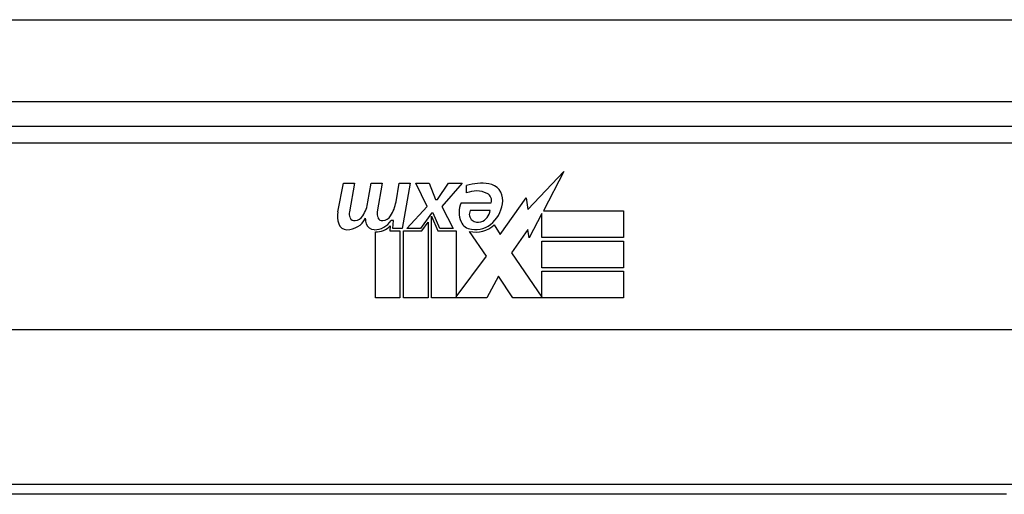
# Model space of a CAD drawing. Header units: inches. Extents: x 25 to 686, y 75 to 315.
# Tile 42 of 256: x 152.504 to 153.694, y 75.691 to 76.264. Entities that reach past the tile are written whole.
import ezdxf

# ---------------------------------------------------------------- set-up
doc = ezdxf.new("R2010")
doc.units = ezdxf.units.IN
doc.header["$MEASUREMENT"] = 0
doc.layers.add('Visible Edges(ANSI)', color=7, linetype='Continuous', lineweight=25)
doc.layers.add('Visible Tangent Edges(ANSI)', color=7, linetype='Continuous', lineweight=25)

msp = doc.modelspace()

# ---------------------------------------------------------------- linework, layer by layer
at = {"layer": 'Visible Edges(ANSI)'}
for p, q in [((91.5288, 76.1651), (157.3308, 76.1651)), ((153.8294, 76.1351), (152.3333, 76.1351)), ((153.1181, 76.0346), (153.1619, 76.0808)), ((153.1619, 76.0808), (153.1371, 76.0331)), ((152.8887, 76.0321), (152.8954, 76.0664)), ((152.8954, 76.0664), (152.9086, 76.0664)), ((152.9086, 76.0664), (152.9025, 76.0319)), ((152.925, 76.0439), (152.9289, 76.0664)), ((152.9289, 76.0664), (152.9421, 76.0664)), ((152.9421, 76.0664), (152.9361, 76.0319)), ((152.9589, 76.0439), (152.9628, 76.0664)), ((152.9628, 76.0664), (152.976, 76.0664)), ((152.976, 76.0664), (152.9664, 76.0118)), ((152.9829, 76.0664), (152.9991, 76.0664)), ((152.9964, 76.0383), (152.9829, 76.0664)), ((152.9991, 76.0664), (153.0066, 76.0469)), ((153.009, 76.0469), (153.0225, 76.0664)), ((153.0387, 76.0664), (153.0141, 76.0385)), ((153.0225, 76.0664), (153.0387, 76.0664)), ((153.0441, 76.0547), (153.0441, 76.0637)), ((153.0066, 76.0469), (153.009, 76.0469)), ((153.0846, 76.0047), (153.1161, 76.0488)), ((153.1161, 76.0488), (153.1181, 76.0346)), ((152.9721, 76.0118), (152.9964, 76.0383)), ((153.0141, 76.0385), (153.0279, 76.0118)), ((153.0375, 76.0427), (153.0741, 76.0427)), ((153.0726, 76.0337), (153.0486, 76.0337)), ((153.1371, 76.0331), (153.234, 76.0331)), ((153.234, 76.0331), (153.234, 76.001)), ((152.9559, 76.0214), (152.953, 76.0214)), ((152.955, 76.0118), (152.9559, 76.0214)), ((153.0018, 76.0302), (152.9885, 76.0118)), ((153.0039, 76.0302), (153.0018, 76.0302)), ((153.0018, 76.0266), (153.0093, 76.0089)), ((153.0018, 75.9281), (153.0018, 76.0266)), ((153.0117, 76.0118), (153.0039, 76.0302)), ((153.1353, 76.0298), (153.12, 76.0004)), ((153.1353, 76.001), (153.1353, 76.0298)), ((152.952, 76.0151), (152.9514, 76.0089)), ((152.9514, 76.0089), (152.9637, 76.0089)), ((152.9664, 76.0118), (152.955, 76.0118)), ((152.9637, 76.0089), (152.9637, 75.9281)), ((152.9679, 76.0089), (152.9901, 76.0089)), ((152.9679, 75.9281), (152.9679, 76.0089)), ((152.9885, 76.0118), (152.9721, 76.0118)), ((152.9901, 76.0089), (152.9976, 76.0193)), ((152.9976, 76.0193), (152.9976, 75.9281)), ((153.0093, 76.0089), (153.0318, 76.0089)), ((153.0279, 76.0118), (153.0117, 76.0118)), ((153.0318, 76.0089), (153.0318, 75.9293)), ((153.0777, 76.0163), (153.0846, 76.0047)), ((153.1181, 76.0105), (153.0984, 75.9824)), ((153.12, 76.0004), (153.1181, 76.0105)), ((152.934, 75.9281), (152.934, 76.0076)), ((153.0684, 75.9783), (153.0477, 76.0082)), ((153.234, 76.001), (153.1353, 76.001)), ((153.1353, 75.9965), (153.234, 75.9965)), ((153.1353, 75.9644), (153.1353, 75.9965)), ((153.234, 75.9965), (153.234, 75.9644)), ((153.0318, 75.9293), (153.0684, 75.9783)), ((153.0984, 75.9824), (153.1353, 75.9287)), ((153.234, 75.9644), (153.1353, 75.9644)), ((153.0826, 75.9542), (153.0687, 75.9281)), ((153.1002, 75.9281), (153.0826, 75.9542)), ((153.1353, 75.9602), (153.234, 75.9602)), ((153.1353, 75.9287), (153.1353, 75.9602)), ((153.234, 75.9602), (153.234, 75.9281)), ((152.9637, 75.9281), (152.934, 75.9281)), ((152.9976, 75.9281), (152.9679, 75.9281)), ((153.0687, 75.9281), (153.0018, 75.9281)), ((153.234, 75.9281), (153.1002, 75.9281)), ((154.2382, 75.8894), (151.9245, 75.8894)), ((153.6968, 75.6906), (152.4658, 75.6906))]:
    msp.add_line(p, q, dxfattribs=at)
for centre, radius, start, end in [((153.0622, 76.0057), 0.0607, 81.5605, 107.3343), ((153.0559, 76.0264), 0.0307, 64.6784, 112.5609), ((153.0682, 76.0463), 0.0197, 356.5646, 81.5605), ((153.0649, 76.0454), 0.0096, 343.5261, 64.6784), ((153.0482, 76.0475), 0.0398, 314.1684, 356.5646), ((152.8791, 76.0513), 0.0465, 328.5584, 350.8257), ((152.9131, 76.052), 0.0465, 327.5992, 350), ((153.0633, 76.0313), 0.0282, 156.1555, 203.8445), ((153.057, 76.0291), 0.00955, 151.4547, 231.1652), ((153.056, 76.0357), 0.0168, 289.3797, 352.9975), ((152.917, 76.0266), 0.0288, 169, 198.4748), ((152.8997, 76.0349), 0.0246, 269.6788, 333.9508), ((152.9146, 76.0298), 0.0123, 169.9922, 203.5487), ((152.9088, 76.0272), 0.006, 203.5487, 276.1027), ((152.9081, 76.0338), 0.0126, 276.1027, 327.6083), ((152.9505, 76.0259), 0.0288, 183.6169, 196.9928), ((152.9328, 76.0343), 0.024, 269.4776, 327.4114), ((152.9482, 76.0298), 0.0123, 170, 203.5571), ((152.9424, 76.0272), 0.006, 203.5571, 276.03), ((152.9417, 76.0338), 0.0126, 276.03, 327.5992), ((153.0579, 76.0302), 0.0109, 231.1652, 289.3797), ((152.8996, 76.0208), 0.0105, 198.4748, 269.6788), ((152.9326, 76.0205), 0.0101, 196.9928, 269.4776), ((152.9345, 76.0316), 0.024, 268.7952, 316.5849), ((153.0514, 76.026), 0.0152, 203.8445, 265.0802), ((153.0551, 76.0404), 0.033, 257.079, 313.1785), ((153.0551, 76.0404), 0.0299, 260.4085, 314.1684)]:
    msp.add_arc(centre, radius, start, end, dxfattribs=at)
at = {"layer": 'Visible Tangent Edges(ANSI)'}
for p, q in [((91.5288, 76.2641), (156.5637, 76.2641)), ((152.3333, 76.1154), (153.8294, 76.1154)), ((153.7135, 75.7024), (152.4492, 75.7024))]:
    msp.add_line(p, q, dxfattribs=at)

doc.saveas('drawing.dxf')
